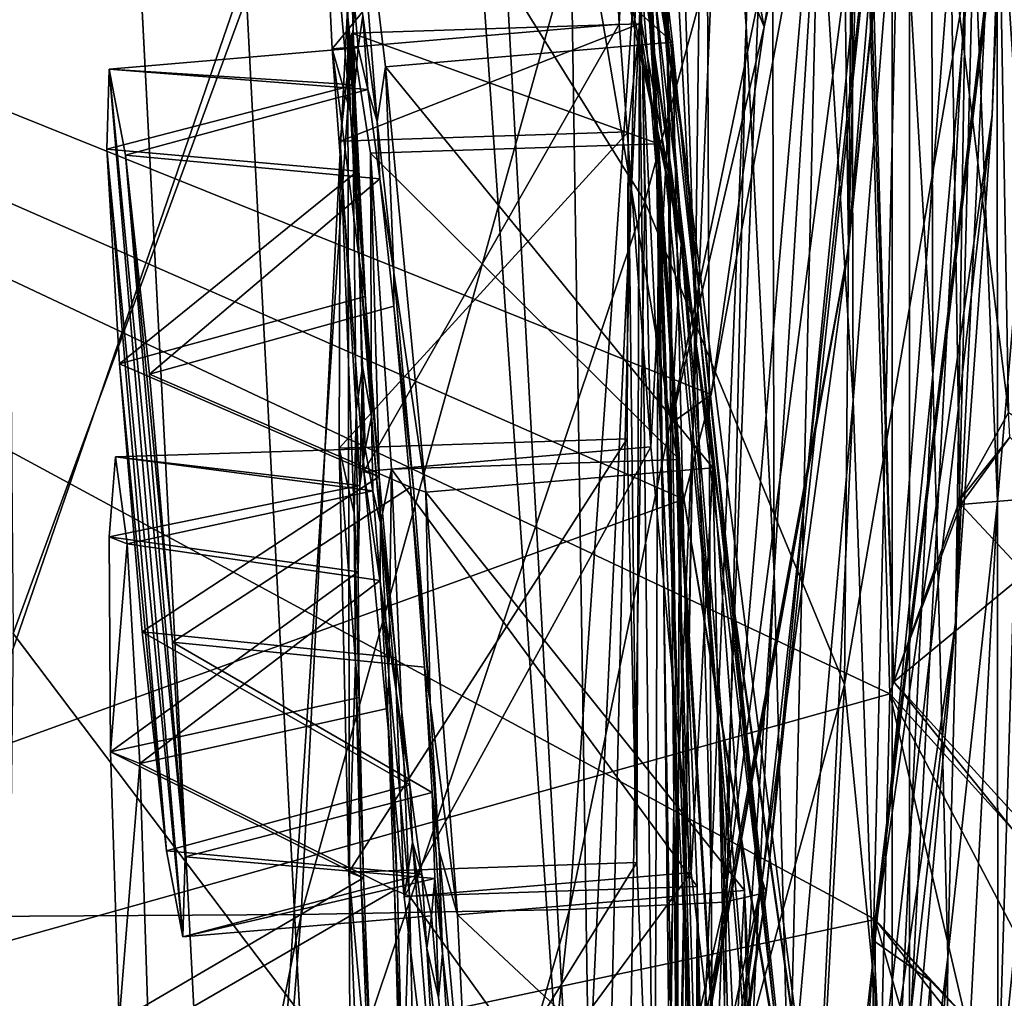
# Model space of a CAD drawing. Header units: metres. Extents: x -1004 to 0, y -808 to 0.
# Tile 81 of 142: x -39 to -14, y -432 to -407. Entities that reach past the tile are written whole.
import ezdxf

# ---------------------------------------------------------------- set-up
doc = ezdxf.new("R2010")
doc.units = ezdxf.units.M

msp = doc.modelspace()

# ---------------------------------------------------------------- linework, layer by layer
at = {"layer": 'top01'}
for points in [[(-5.519217, -35.401562, 163.059708), (-38.838268, -744.103516, 163.059708), (-52.518909, -738.401428, 163.059708)], [(-52.518909, -738.401428, 163.059708), (-52.518909, -65.543846, 163.059708), (-5.519217, -35.401562, 163.059708)], [(-5.519217, -35.401562, 2063.059814), (-52.518909, -65.543846, 2063.059814), (-52.518909, -738.401428, 2063.059814)], [(-38.838268, -744.103516, 2063.059814), (-5.519217, -35.401562, 2063.059814), (-52.518909, -738.401428, 2063.059814)], [(-5.519217, -35.401562, 163.059708), (-35.448151, -746.330383, 163.059708), (-38.838268, -744.103516, 163.059708)], [(-38.838268, -744.103516, 2063.059814), (-35.448151, -746.330383, 2063.059814), (-5.519217, -35.401562, 2063.059814)], [(-33.221333, -749.720459, 163.059708), (-35.448151, -746.330383, 163.059708), (-5.519217, -35.401562, 163.059708)], [(-35.448151, -746.330383, 2063.059814), (-33.221333, -749.720459, 2063.059814), (-5.519217, -35.401562, 2063.059814)], [(-5.519217, -789.40155, 163.059708), (-33.221333, -749.720459, 163.059708), (-5.519217, -35.401562, 163.059708)], [(-5.519217, -35.401562, 2063.059814), (-33.221333, -749.720459, 2063.059814), (-5.519217, -789.40155, 2063.059814)], [(-43.078049, -174.221146, 1607.413452), (-46.821205, -562.338135, 1607.315308), (-24.081987, -448.915588, 1607.910889)], [(-38.620052, -182.838486, 1607.530151), (-43.078049, -174.221146, 1607.413452), (-24.081987, -448.915588, 1607.910889)], [(-24.081987, -448.915588, 1607.910889), (-27.595251, -220.148819, 1607.818848), (-38.620052, -182.838486, 1607.530151)], [(-19.624281, -258.028748, 1608.027588), (-27.595251, -220.148819, 1607.818848), (-24.081987, -448.915588, 1607.910889)], [(-17.590122, -413.033936, 1608.080688), (-19.624281, -258.028748, 1608.027588), (-24.081987, -448.915588, 1607.910889)], [(-14.577818, -296.740875, 1608.159668), (-19.624281, -258.028748, 1608.027588), (-17.590122, -413.033936, 1608.080688)], [(-13.578199, -374.472443, 1608.185913), (-14.577818, -296.740875, 1608.159668), (-17.590122, -413.033936, 1608.080688)], [(-21.834862, -410.470459, 1457.984009), (-28.690115, -365.512878, 1402.98291), (-25.042959, -385.591522, 1403.297119)], [(-21.834862, -410.470459, 1457.984009), (-25.45307, -388.094757, 1457.692871), (-28.690115, -365.512878, 1402.98291)], [(-21.912634, -412.923523, 1511.640137), (-30.351337, -365.925812, 1457.369507), (-25.45307, -388.094757, 1457.692871)], [(-27.014751, -388.267609, 1511.426025), (-30.351337, -365.925812, 1457.369507), (-21.912634, -412.923523, 1511.640137)], [(-25.154404, -370.519745, 1235.878174), (-22.597248, -408.185028, 1292.558105), (-23.668268, -392.166412, 1292.439209)], [(-23.52145, -385.244202, 1235.950317), (-22.597248, -408.185028, 1292.558105), (-25.154404, -370.519745, 1235.878174)], [(-16.397919, -398.548248, 1717.933838), (-13.614356, -374.437164, 1611.010864), (-17.608839, -413.11734, 1610.883667)], [(-13.614356, -374.437164, 1611.010864), (-13.578199, -374.472443, 1608.185913), (-17.608839, -413.11734, 1610.883667)], [(-13.578199, -374.472443, 1608.185913), (-17.590122, -413.033936, 1608.080688), (-17.608839, -413.11734, 1610.883667)], [(-20.233847, -407.294281, 1179.17627), (-21.283731, -393.310089, 1179.163696), (-21.175161, -375.644165, 1122.299561)], [(-19.599297, -389.087158, 1122.300415), (-20.233847, -407.294281, 1179.17627), (-21.175161, -375.644165, 1122.299561)], [(-22.069546, -417.075439, 1348.560547), (-25.335787, -376.008789, 1292.296997), (-23.668268, -392.166412, 1292.439209)], [(-22.069546, -417.075439, 1348.560547), (-23.222038, -399.291321, 1348.372314), (-25.335787, -376.008789, 1292.296997)], [(-13.879843, -409.596252, 562.68634), (-13.668272, -403.748108, 614.817261), (-12.515596, -376.386993, 614.789063)], [(-13.879843, -409.596252, 562.68634), (-12.515596, -376.386993, 614.789063), (-12.650256, -378.647888, 562.581543)], [(-22.854279, -411.831177, 354.61145), (-23.443443, -378.546478, 355.114563), (-30.539297, -399.472687, 305.797028)], [(-22.854279, -411.831177, 354.61145), (-17.398537, -391.917389, 405.125092), (-23.443443, -378.546478, 355.114563)], [(-13.879843, -409.596252, 562.68634), (-12.650256, -378.647888, 562.581543), (-13.282385, -390.928864, 509.239197)], [(-22.674423, -379.462219, 1179.145752), (-21.552492, -414.598267, 1236.052734), (-22.33358, -399.943756, 1236.008545)], [(-21.283731, -393.310089, 1179.163696), (-21.552492, -414.598267, 1236.052734), (-22.674423, -379.462219, 1179.145752)], [(-22.463598, -405.683777, 1403.576782), (-25.17399, -381.315338, 1348.152954), (-20.92219, -425.615173, 1403.821655)], [(-25.17399, -381.315338, 1348.152954), (-23.222038, -399.291321, 1348.372314), (-20.92219, -425.615173, 1403.821655)], [(-19.767387, -407.317841, 1562.030518), (-24.74711, -382.007599, 1519.638184), (-26.828007, -390.183228, 1518.349854)], [(-19.767387, -407.317841, 1562.030518), (-18.084873, -396.889557, 1561.972168), (-24.74711, -382.007599, 1519.638184)], [(-101.642921, -448.420227, 620.141785), (-102.357254, -384.109985, 620.160461), (-16.904331, -430.387573, 617.922791)], [(-16.904331, -430.387573, 617.922791), (-102.357254, -384.109985, 620.160461), (-13.645579, -403.226196, 617.837463)], [(-101.642914, -448.420349, 1567.138672), (-102.357239, -384.109344, 1567.157349), (-21.846928, -419.524536, 1565.049072)], [(-21.846928, -419.524536, 1565.049072), (-102.357239, -384.109344, 1567.157349), (-21.142437, -416.818268, 1565.030762)], [(-102.357239, -384.109344, 1567.157349), (-17.525627, -397.266754, 1564.935913), (-21.142437, -416.818268, 1565.030762)], [(-17.32654, -396.832611, 660.886292), (-102.357239, -384.109344, 658.659668), (-16.525642, -424.55658, 660.907227)], [(-102.357239, -384.109344, 658.659668), (-101.642914, -448.420349, 658.678345), (-16.525642, -424.55658, 660.907227)], [(-23.52145, -385.244202, 1235.950317), (-22.33358, -399.943756, 1236.008545), (-22.063528, -424.0047, 1292.653809)], [(-22.597248, -408.185028, 1292.558105), (-23.52145, -385.244202, 1235.950317), (-22.063528, -424.0047, 1292.653809)], [(-39.167423, -422.997925, 257.737305), (-30.539297, -399.472687, 305.797028), (-39.477352, -385.511475, 258.177063)], [(-19.504272, -432.820007, 1458.24292), (-21.834862, -410.470459, 1457.984009), (-25.042959, -385.591522, 1403.297119)], [(-25.042959, -385.591522, 1403.297119), (-22.463598, -405.683777, 1403.576782), (-19.504272, -432.820007, 1458.24292)], [(-18.35784, -402.854462, 1122.301025), (-17.551184, -387.898956, 1065.654785), (-17.471512, -416.97403, 1122.30127)], [(-17.551184, -387.898956, 1065.654785), (-16.26959, -401.831177, 1065.653809), (-17.471512, -416.97403, 1122.30127)], [(-18.329147, -437.806305, 1511.832886), (-25.45307, -388.094757, 1457.692871), (-21.834862, -410.470459, 1457.984009)], [(-18.329147, -437.806305, 1511.832886), (-21.912634, -412.923523, 1511.640137), (-25.45307, -388.094757, 1457.692871)], [(-21.912634, -412.923523, 1511.640137), (-26.828007, -390.183228, 1518.349854), (-27.014751, -388.267609, 1511.426025)], [(-19.515196, -421.425995, 1179.183228), (-20.233847, -407.294281, 1179.17627), (-19.599297, -389.087158, 1122.300415)], [(-18.35784, -402.854462, 1122.301025), (-19.515196, -421.425995, 1179.183228), (-19.599297, -389.087158, 1122.300415)], [(-22.173985, -417.570435, 1562.117554), (-26.828007, -390.183228, 1518.349854), (-21.912634, -412.923523, 1511.640137)], [(-22.173985, -417.570435, 1562.117554), (-19.767387, -407.317841, 1562.030518), (-26.828007, -390.183228, 1518.349854)], [(-15.48171, -390.116791, 1009.148804), (-15.41134, -416.303009, 1065.6521), (-16.26959, -401.831177, 1065.653809)], [(-15.48171, -390.116791, 1009.148804), (-14.354765, -404.501495, 1009.141663), (-15.41134, -416.303009, 1065.6521)], [(-13.60767, -390.325165, 895.702209), (-12.992957, -410.896362, 952.533508), (-13.760507, -395.880981, 952.559692)], [(-13.60767, -390.325165, 895.702209), (-12.745431, -405.168243, 895.662537), (-12.992957, -410.896362, 952.533508)], [(-14.823634, -422.714691, 509.420135), (-13.282385, -390.928864, 509.239197), (-14.566199, -406.168793, 456.6586)], [(-14.823634, -422.714691, 509.420135), (-13.879843, -409.596252, 562.68634), (-13.282385, -390.928864, 509.239197)], [(-17.69253, -424.315552, 404.999176), (-17.398537, -391.917389, 405.125092), (-22.854279, -411.831177, 354.61145)], [(-17.69253, -424.315552, 404.999176), (-14.566199, -406.168793, 456.6586), (-17.398537, -391.917389, 405.125092)], [(-21.64707, -434.557739, 1348.717896), (-22.069546, -417.075439, 1348.560547), (-23.668268, -392.166412, 1292.439209)], [(-23.668268, -392.166412, 1292.439209), (-22.597248, -408.185028, 1292.558105), (-21.64707, -434.557739, 1348.717896)], [(-21.552492, -414.598267, 1236.052734), (-21.283731, -393.310089, 1179.163696), (-21.137535, -429.192963, 1236.082886)], [(-21.137535, -429.192963, 1236.082886), (-21.283731, -393.310089, 1179.163696), (-20.233847, -407.294281, 1179.17627)], [(-14.354765, -404.501495, 1009.141663), (-13.760507, -395.880981, 952.559692), (-13.746901, -419.585205, 1009.129333)], [(-13.760507, -395.880981, 952.559692), (-12.992957, -410.896362, 952.533508), (-13.746901, -419.585205, 1009.129333)], [(-17.23489, -396.52829, 663.897461), (-17.32654, -396.832611, 660.886292), (-16.424063, -424.245483, 663.919556)], [(-17.23489, -396.52829, 663.897461), (-16.424063, -424.245483, 663.919556), (-14.94688, -405.135193, 721.286072)], [(-41.561363, -430.314026, 1989.954346), (-40.602776, -396.64679, 1990.200928), (-30.019743, -396.773071, 1936.401733)], [(-31.727306, -430.253387, 1936.125732), (-41.561363, -430.314026, 1989.954346), (-30.019743, -396.773071, 1936.401733)], [(-30.019743, -396.773071, 1936.401733), (-22.48654, -397.026672, 1882.114014), (-31.727306, -430.253387, 1936.125732)], [(-22.48654, -397.026672, 1882.114014), (-24.79739, -430.128448, 1881.834229), (-31.727306, -430.253387, 1936.125732)], [(-22.48654, -397.026672, 1882.114014), (-18.018032, -397.407349, 1827.502563), (-24.79739, -430.128448, 1881.834229)], [(-17.525627, -397.266754, 1564.935913), (-18.084873, -396.889557, 1561.972168), (-19.767387, -407.317841, 1562.030518)], [(-17.32654, -396.832611, 660.886292), (-16.525642, -424.55658, 660.907227), (-16.424063, -424.245483, 663.919556)], [(-21.142437, -416.818268, 1565.030762), (-17.525627, -397.266754, 1564.935913), (-19.767387, -407.317841, 1562.030518)], [(-18.018032, -397.407349, 1827.502563), (-20.795893, -429.93927, 1827.241333), (-24.79739, -430.128448, 1881.834229)], [(-18.018032, -397.407349, 1827.502563), (-16.602623, -397.914673, 1772.733154), (-20.795893, -429.93927, 1827.241333)], [(-20.795893, -429.93927, 1827.241333), (-16.602623, -397.914673, 1772.733154), (-19.721045, -429.686066, 1772.509033)], [(-19.721045, -429.686066, 1772.509033), (-16.602623, -397.914673, 1772.733154), (-16.397919, -398.548248, 1717.933838)], [(-19.721045, -429.686066, 1772.509033), (-16.397919, -398.548248, 1717.933838), (-19.825047, -429.36908, 1717.76355)], [(-19.825047, -429.36908, 1717.76355), (-16.397919, -398.548248, 1717.933838), (-17.608839, -413.11734, 1610.883667)], [(-20.355045, -445.217041, 1404.03186), (-23.222038, -399.291321, 1348.372314), (-22.069546, -417.075439, 1348.560547)], [(-20.92219, -425.615173, 1403.821655), (-23.222038, -399.291321, 1348.372314), (-20.355045, -445.217041, 1404.03186)], [(-30.475306, -434.510742, 305.371277), (-30.539297, -399.472687, 305.797028), (-39.167423, -422.997925, 257.737305)], [(-30.475306, -434.510742, 305.371277), (-22.854279, -411.831177, 354.61145), (-30.539297, -399.472687, 305.797028)], [(-22.33358, -399.943756, 1236.008545), (-21.998652, -439.573883, 1292.726196), (-22.063528, -424.0047, 1292.653809)], [(-22.33358, -399.943756, 1236.008545), (-21.552492, -414.598267, 1236.052734), (-21.998652, -439.573883, 1292.726196)], [(-17.471512, -416.97403, 1122.30127), (-16.26959, -401.831177, 1065.653809), (-16.965616, -431.47287, 1122.301147)], [(-16.26959, -401.831177, 1065.653809), (-15.41134, -416.303009, 1065.6521), (-16.965616, -431.47287, 1122.301147)], [(-13.722804, -402.305908, 780.268066), (-14.94688, -405.135193, 721.286072), (-13.455987, -417.28775, 780.196472)], [(-13.722804, -402.305908, 780.268066), (-12.727477, -417.733063, 838.24292), (-12.990462, -402.318573, 838.314758)], [(-12.727477, -417.733063, 838.24292), (-13.722804, -402.305908, 780.268066), (-13.455987, -417.28775, 780.196472)], [(-19.121691, -435.717896, 1179.18457), (-19.515196, -421.425995, 1179.183228), (-18.35784, -402.854462, 1122.301025)], [(-17.471512, -416.97403, 1122.30127), (-19.121691, -435.717896, 1179.18457), (-18.35784, -402.854462, 1122.301025)], [(-16.904331, -430.387573, 617.922791), (-13.645579, -403.226196, 617.837463), (-13.668272, -403.748108, 614.817261)], [(-16.936718, -430.938965, 614.943726), (-16.904331, -430.387573, 617.922791), (-13.668272, -403.748108, 614.817261)], [(-16.936718, -430.938965, 614.943726), (-13.668272, -403.748108, 614.817261), (-13.879843, -409.596252, 562.68634)], [(-14.354765, -404.501495, 1009.141663), (-15.027869, -431.349976, 1065.650024), (-15.41134, -416.303009, 1065.6521)], [(-15.027869, -431.349976, 1065.650024), (-14.354765, -404.501495, 1009.141663), (-13.746901, -419.585205, 1009.129333)], [(-14.94688, -405.135193, 721.286072), (-16.424063, -424.245483, 663.919556), (-14.71622, -419.536316, 721.235718)], [(-13.455987, -417.28775, 780.196472), (-14.94688, -405.135193, 721.286072), (-14.71622, -419.536316, 721.235718)], [(-22.463598, -405.683777, 1403.576782), (-18.42391, -454.910736, 1458.469604), (-19.504272, -432.820007, 1458.24292)], [(-22.463598, -405.683777, 1403.576782), (-20.92219, -425.615173, 1403.821655), (-18.42391, -454.910736, 1458.469604)], [(-16.28536, -438.593903, 456.888458), (-14.566199, -406.168793, 456.6586), (-17.69253, -424.315552, 404.999176)], [(-16.28536, -438.593903, 456.888458), (-14.823634, -422.714691, 509.420135), (-14.566199, -406.168793, 456.6586)], [(-21.142437, -416.818268, 1565.030762), (-19.767387, -407.317841, 1562.030518), (-22.173985, -417.570435, 1562.117554)], [(-21.137535, -429.192963, 1236.082886), (-20.233847, -407.294281, 1179.17627), (-21.047815, -443.71814, 1236.099121)], [(-21.047815, -443.71814, 1236.099121), (-20.233847, -407.294281, 1179.17627), (-19.515196, -421.425995, 1179.183228)], [(-22.597248, -408.185028, 1292.558105), (-21.866415, -451.63858, 1348.844116), (-21.64707, -434.557739, 1348.717896)], [(-21.866415, -451.63858, 1348.844116), (-22.597248, -408.185028, 1292.558105), (-22.063528, -424.0047, 1292.653809)], [(-17.624399, -442.105499, 561.460938), (-13.879843, -409.596252, 562.68634), (-14.823634, -422.714691, 509.420135)], [(-17.624399, -442.105499, 561.460938), (-16.936718, -430.938965, 614.943726), (-13.879843, -409.596252, 562.68634)], [(-16.275244, -462.619049, 1512.004272), (-21.834862, -410.470459, 1457.984009), (-19.504272, -432.820007, 1458.24292)], [(-16.275244, -462.619049, 1512.004272), (-18.329147, -437.806305, 1511.832886), (-21.834862, -410.470459, 1457.984009)], [(-12.992957, -410.896362, 952.533508), (-13.73529, -435.40567, 1009.112), (-13.746901, -419.585205, 1009.129333)], [(-12.992957, -410.896362, 952.533508), (-12.857775, -426.731262, 952.495422), (-13.73529, -435.40567, 1009.112)], [(-23.424158, -445.277527, 354.476257), (-22.854279, -411.831177, 354.61145), (-30.475306, -434.510742, 305.371277)], [(-23.424158, -445.277527, 354.476257), (-17.69253, -424.315552, 404.999176), (-22.854279, -411.831177, 354.61145)], [(-17.608839, -413.11734, 1610.883667), (-17.590122, -413.033936, 1608.080688), (-24.585661, -451.378296, 1610.604248)], [(-17.590122, -413.033936, 1608.080688), (-24.081987, -448.915588, 1607.910889), (-24.585661, -451.378296, 1610.604248)], [(-16.090996, -453.466919, 1561.942749), (-22.173985, -417.570435, 1562.117554), (-21.912634, -412.923523, 1511.640137)], [(-16.090996, -453.466919, 1561.942749), (-21.912634, -412.923523, 1511.640137), (-18.329147, -437.806305, 1511.832886)], [(-19.825047, -429.36908, 1717.76355), (-17.608839, -413.11734, 1610.883667), (-25.720802, -456.838989, 1616.677246)], [(-25.720802, -456.838989, 1616.677246), (-17.608839, -413.11734, 1610.883667), (-24.585661, -451.378296, 1610.604248)], [(-21.552492, -414.598267, 1236.052734), (-22.327824, -454.849976, 1292.775269), (-21.998652, -439.573883, 1292.726196)], [(-22.327824, -454.849976, 1292.775269), (-21.552492, -414.598267, 1236.052734), (-21.137535, -429.192963, 1236.082886)], [(-15.41134, -416.303009, 1065.6521), (-16.870762, -446.376373, 1122.300659), (-16.965616, -431.47287, 1122.301147)], [(-15.41134, -416.303009, 1065.6521), (-15.027869, -431.349976, 1065.650024), (-16.870762, -446.376373, 1122.300659)], [(-21.846928, -419.524536, 1565.049072), (-21.142437, -416.818268, 1565.030762), (-22.173985, -417.570435, 1562.117554)], [(-20.667597, -464.331116, 1404.207275), (-22.069546, -417.075439, 1348.560547), (-21.64707, -434.557739, 1348.717896)], [(-20.667597, -464.331116, 1404.207275), (-20.355045, -445.217041, 1404.03186), (-22.069546, -417.075439, 1348.560547)], [(-19.051579, -450.18335, 1179.180542), (-19.121691, -435.717896, 1179.18457), (-17.471512, -416.97403, 1122.30127)], [(-16.965616, -431.47287, 1122.301147), (-19.051579, -450.18335, 1179.180542), (-17.471512, -416.97403, 1122.30127)], [(-14.71622, -419.536316, 721.235718), (-13.42255, -417.923645, 782.454895), (-13.455987, -417.28775, 780.196472)], [(-16.090996, -453.466919, 1561.942749), (-21.846928, -419.524536, 1565.049072), (-22.173985, -417.570435, 1562.117554)], [(-14.71622, -419.536316, 721.235718), (-14.691984, -419.665131, 722.222656), (-13.42255, -417.923645, 782.454895)], [(-13.42255, -417.923645, 782.454895), (-14.691984, -419.665131, 722.222656), (-11.868184, -419.420563, 769.520264)], [(-11.868184, -419.420563, 769.520264), (-14.691984, -419.665131, 722.222656), (-13.024651, -421.445374, 716.636414)], [(-15.861531, -455.128296, 1564.892456), (-101.642914, -448.420349, 1567.138672), (-21.846928, -419.524536, 1565.049072)], [(-15.861531, -455.128296, 1564.892456), (-21.846928, -419.524536, 1565.049072), (-16.090996, -453.466919, 1561.942749)], [(-16.424063, -424.245483, 663.919556), (-14.691984, -419.665131, 722.222656), (-14.71622, -419.536316, 721.235718)], [(-13.024651, -421.445374, 716.636414), (-14.691984, -419.665131, 722.222656), (-16.424063, -424.245483, 663.919556)], [(-13.746901, -419.585205, 1009.129333), (-13.73529, -435.40567, 1009.112), (-15.179083, -447.003876, 1065.647217)], [(-15.027869, -431.349976, 1065.650024), (-13.746901, -419.585205, 1009.129333), (-15.179083, -447.003876, 1065.647217)], [(-21.047815, -443.71814, 1236.099121), (-19.515196, -421.425995, 1179.183228), (-21.244705, -458.168091, 1236.10144)], [(-19.515196, -421.425995, 1179.183228), (-19.121691, -435.717896, 1179.18457), (-21.244705, -458.168091, 1236.10144)], [(-16.424063, -424.245483, 663.919556), (-13.227365, -427.76001, 664.028564), (-13.024651, -421.445374, 716.636414)], [(-18.597216, -455.692291, 508.546051), (-14.823634, -422.714691, 509.420135), (-16.28536, -438.593903, 456.888458)], [(-18.597216, -455.692291, 508.546051), (-17.624399, -442.105499, 561.460938), (-14.823634, -422.714691, 509.420135)], [(-39.605553, -459.879395, 257.478455), (-30.475306, -434.510742, 305.371277), (-39.167423, -422.997925, 257.737305)], [(-22.063528, -424.0047, 1292.653809), (-21.998652, -439.573883, 1292.726196), (-22.624403, -468.230469, 1348.939453)], [(-21.866415, -451.63858, 1348.844116), (-22.063528, -424.0047, 1292.653809), (-22.624403, -468.230469, 1348.939453)], [(-16.525642, -424.55658, 660.907227), (-13.325898, -428.083893, 660.991028), (-16.424063, -424.245483, 663.919556)], [(-13.325898, -428.083893, 660.991028), (-13.227365, -427.76001, 664.028564), (-16.424063, -424.245483, 663.919556)], [(-19.468628, -457.1828, 405.247559), (-17.69253, -424.315552, 404.999176), (-23.424158, -445.277527, 354.476257)], [(-19.468628, -457.1828, 405.247559), (-16.28536, -438.593903, 456.888458), (-17.69253, -424.315552, 404.999176)], [(-16.525642, -424.55658, 660.907227), (-101.642914, -448.420349, 658.678345), (-16.91436, -440.682129, 660.897095)], [(-16.91436, -440.682129, 660.897095), (-13.555279, -437.303345, 660.985046), (-16.525642, -424.55658, 660.907227)], [(-13.555279, -437.303345, 660.985046), (-12.245571, -432.723206, 661.019348), (-16.525642, -424.55658, 660.907227)], [(-16.525642, -424.55658, 660.907227), (-12.245571, -432.723206, 661.019348), (-13.325898, -428.083893, 660.991028)], [(-20.92219, -425.615173, 1403.821655), (-20.355045, -445.217041, 1404.03186), (-18.511829, -476.517303, 1458.664063)], [(-20.92219, -425.615173, 1403.821655), (-18.511829, -476.517303, 1458.664063), (-18.42391, -454.910736, 1458.469604)], [(-12.857775, -426.731262, 952.495422), (-12.908237, -429.368896, 952.413574), (-13.815798, -438.632629, 1009.035583)], [(-12.857775, -426.731262, 952.495422), (-13.815798, -438.632629, 1009.035583), (-13.73529, -435.40567, 1009.112)], [(-22.327824, -454.849976, 1292.775269), (-21.137535, -429.192963, 1236.082886), (-22.973289, -469.798706, 1292.801025)], [(-22.973289, -469.798706, 1292.801025), (-21.137535, -429.192963, 1236.082886), (-21.047815, -443.71814, 1236.099121)], [(-24.796331, -460.060425, 1717.388428), (-19.825047, -429.36908, 1717.76355), (-25.720802, -456.838989, 1616.677246)], [(-24.348154, -461.419556, 1771.990112), (-19.825047, -429.36908, 1717.76355), (-24.796331, -460.060425, 1717.388428)], [(-24.348154, -461.419556, 1771.990112), (-19.721045, -429.686066, 1772.509033), (-19.825047, -429.36908, 1717.76355)], [(-13.815798, -438.632629, 1009.035583), (-12.908237, -429.368896, 952.413574), (-11.785119, -434.680328, 980.456116)], [(-25.007481, -462.503906, 1826.602051), (-19.721045, -429.686066, 1772.509033), (-24.348154, -461.419556, 1771.990112)], [(-25.007481, -462.503906, 1826.602051), (-20.795893, -429.93927, 1827.241333), (-19.721045, -429.686066, 1772.509033)], [(-28.371824, -463.312408, 1881.103271), (-20.795893, -429.93927, 1827.241333), (-25.007481, -462.503906, 1826.602051)], [(-24.79739, -430.128448, 1881.834229), (-20.795893, -429.93927, 1827.241333), (-28.371824, -463.312408, 1881.103271)], [(-41.561363, -430.314026, 1989.954346), (-38.466782, -464.006226, 1962.310059), (-43.161011, -464.098846, 1989.15686)], [(-38.466782, -464.006226, 1962.310059), (-41.561363, -430.314026, 1989.954346), (-31.727306, -430.253387, 1936.125732)], [(-34.433926, -463.844269, 1935.339478), (-38.466782, -464.006226, 1962.310059), (-31.727306, -430.253387, 1936.125732)], [(-31.727306, -430.253387, 1936.125732), (-24.79739, -430.128448, 1881.834229), (-34.433926, -463.844269, 1935.339478)], [(-24.79739, -430.128448, 1881.834229), (-28.371824, -463.312408, 1881.103271), (-34.433926, -463.844269, 1935.339478)], [(-16.904476, -446.578491, 617.922791), (-101.642921, -448.420227, 620.141785), (-16.904331, -430.387573, 617.922791)], [(-16.936718, -430.938965, 614.943726), (-15.471359, -431.971985, 614.945313), (-16.904331, -430.387573, 617.922791)], [(-13.315392, -442.944, 617.828796), (-16.904476, -446.578491, 617.922791), (-16.904331, -430.387573, 617.922791)], [(-12.546467, -435.934113, 617.808716), (-13.315392, -442.944, 617.828796), (-16.904331, -430.387573, 617.922791)], [(-15.471359, -431.971985, 614.945313), (-14.231717, -433.267853, 614.946899), (-16.904331, -430.387573, 617.922791)], [(-16.904331, -430.387573, 617.922791), (-14.231717, -433.267853, 614.946899), (-12.546467, -435.934113, 617.808716)], [(-17.624399, -442.105499, 561.460938), (-16.360973, -443.069763, 561.487488), (-16.936718, -430.938965, 614.943726)], [(-16.360973, -443.069763, 561.487488), (-15.471359, -431.971985, 614.945313), (-16.936718, -430.938965, 614.943726)], [(-15.027869, -431.349976, 1065.650024), (-17.223324, -461.708466, 1122.299805), (-16.870762, -446.376373, 1122.300659)], [(-17.223324, -461.708466, 1122.299805), (-15.027869, -431.349976, 1065.650024), (-15.179083, -447.003876, 1065.647217)], [(-16.965616, -431.47287, 1122.301147), (-16.870762, -446.376373, 1122.300659), (-19.051579, -450.18335, 1179.180542)], [(-15.471359, -431.971985, 614.945313), (-16.360973, -443.069763, 561.487488), (-15.294946, -444.262268, 561.514038)], [(-14.231717, -433.267853, 614.946899), (-15.471359, -431.971985, 614.945313), (-15.294946, -444.262268, 561.514038)], [(-13.458581, -436.9552, 664.011719), (-14.923396, -438.850037, 663.958496), (-11.757204, -432.149841, 716.565247)], [(-11.757204, -432.149841, 716.565247), (-14.923396, -438.850037, 663.958496), (-13.17269, -433.963409, 716.551025)]]:
    msp.add_3dface(points, dxfattribs=at)
at = {"layer": 'top0123411'}
for points in [[(-16.461397, -20.921553, 175), (-16.461384, -783.110596, 175), (-1.527202, -1.527202, 175)], [(-1.527202, -1.527202, 175), (-16.461384, -783.110596, 175), (-1.527213, -802.504944, 175)], [(-10, -10, 90), (-502.018646, -625.846375, 90), (-994.037292, -10, 90)], [(-494.003571, -626.560364, 90), (-502.018646, -625.846375, 90), (-10, -10, 90)], [(-485.779327, -628.854126, 90), (-494.003571, -626.560364, 90), (-10, -10, 90)], [(-477.800262, -632.855408, 90), (-485.779327, -628.854126, 90), (-10, -10, 90)], [(-10, -10, 90), (-470.61264, -638.481506, 90), (-477.800262, -632.855408, 90)], [(-217.024689, -763.271118, 90), (-470.61264, -638.481506, 90), (-10, -10, 90)], [(-10.00001, -794.032166, 90), (-217.024689, -763.271118, 90), (-10, -10, 90)], [(-16.461397, -20.921553, 163.059708), (-53.781029, -397.188965, 163.059708), (-16.461384, -783.110596, 163.059708)], [(-16.461397, -20.921553, 175), (-16.461397, -20.921553, 163.059708), (-16.461384, -783.110596, 175)], [(-16.461397, -20.921553, 163.059708), (-16.461384, -783.110596, 163.059708), (-16.461384, -783.110596, 175)], [(-53.781029, -397.188965, 163.059708), (-53.731449, -483.550323, 163.059708), (-16.461384, -783.110596, 163.059708)]]:
    msp.add_3dface(points, dxfattribs=at)
at = {"layer": 'top0123412'}
for points in [[(-0.018654, -0.016087, 2050.999756), (-0.018654, -804.016113, 2050.999756), (-16.018654, -16.016087, 2050.999756)], [(-13.018654, -791.016113, 2065.279785), (-13.018654, -13.016087, 2065.279785), (-51.716675, -51.714104, 2065.279785)], [(-16.018654, -788.016113, 2063.023682), (-54.187531, -54.184963, 2063.023682), (-16.018654, -16.016087, 2063.023682)], [(-0.018654, -804.016113, 2050.999756), (-16.018654, -788.016113, 2050.999756), (-16.018654, -16.016087, 2050.999756)], [(-16.018654, -788.016113, 2050.999756), (-16.018654, -788.016113, 2063.023682), (-16.018654, -16.016087, 2050.999756)], [(-16.018654, -788.016113, 2063.023682), (-16.018654, -16.016087, 2063.023682), (-16.018654, -16.016087, 2050.999756)], [(-13.018654, -791.016113, 2065.279785), (-51.716675, -51.714104, 2065.279785), (-51.716675, -751.684326, 2065.279785)], [(-54.187531, -749.625977, 2063.023682), (-54.187531, -54.184963, 2063.023682), (-16.018654, -788.016113, 2063.023682)]]:
    msp.add_3dface(points, dxfattribs=at)
at = {"layer": 'top0123435'}
for points in [[(-23.756126, -396.522614, 1450.700928), (-23.906101, -399.325165, 1461.737793), (-23.518, -407.249878, 1469.906982)], [(-23.108263, -399.593201, 1439.753906), (-23.756126, -396.522614, 1450.700928), (-23.518, -407.249878, 1469.906982)], [(-23.906101, -399.325165, 1461.737793), (-31.31966, -399.957611, 1461.47644), (-30.931559, -407.882355, 1469.64563)], [(-23.518, -407.249878, 1469.906982), (-23.906101, -399.325165, 1461.737793), (-30.931559, -407.882355, 1469.64563)], [(-30.52182, -400.225677, 1439.492554), (-23.108263, -399.593201, 1439.753906), (-22.136103, -407.714172, 1431.829712)], [(-23.108263, -399.593201, 1439.753906), (-23.518, -407.249878, 1469.906982), (-22.695816, -418.173401, 1473.019531)], [(-22.136103, -407.714172, 1431.829712), (-23.108263, -399.593201, 1439.753906), (-22.695816, -418.173401, 1473.019531)], [(-30.931559, -407.882355, 1469.64563), (-31.31966, -399.957611, 1461.47644), (-30.453701, -409.532806, 1460.084229)], [(-31.31966, -399.957611, 1461.47644), (-30.540985, -406.889374, 1456.162964), (-30.453701, -409.532806, 1460.084229)], [(-30.136427, -407.025299, 1445.015625), (-30.52182, -400.225677, 1439.492554), (-29.767504, -409.763336, 1441.176514)], [(-30.52182, -400.225677, 1439.492554), (-29.54966, -408.346649, 1431.568359), (-29.767504, -409.763336, 1441.176514)], [(-29.54966, -408.346649, 1431.568359), (-30.52182, -400.225677, 1439.492554), (-22.136103, -407.714172, 1431.829712)], [(-30.540985, -406.889374, 1456.162964), (-30.441587, -405.743744, 1450.570801), (-30.345713, -408.819092, 1455.294434)], [(-30.262074, -407.860992, 1450.603149), (-30.441587, -405.743744, 1450.570801), (-30.136427, -407.025299, 1445.015625)], [(-30.441587, -405.743744, 1450.570801), (-30.262074, -407.860992, 1450.603149), (-30.345713, -408.819092, 1455.294434)], [(-30.453701, -409.532806, 1460.084229), (-30.540985, -406.889374, 1456.162964), (-30.272263, -411.048218, 1458.605469)], [(-30.540985, -406.889374, 1456.162964), (-30.345713, -408.819092, 1455.294434), (-30.272263, -411.048218, 1458.605469)], [(-30.006325, -408.933105, 1445.942749), (-30.262074, -407.860992, 1450.603149), (-30.136427, -407.025299, 1445.015625)], [(-30.006325, -408.933105, 1445.942749), (-30.136427, -407.025299, 1445.015625), (-29.767504, -409.763336, 1441.176514)], [(-23.518, -407.249878, 1469.906982), (-30.931559, -407.882355, 1469.64563), (-30.109373, -418.805847, 1472.758179)], [(-22.695816, -418.173401, 1473.019531), (-23.518, -407.249878, 1469.906982), (-30.109373, -418.805847, 1472.758179)], [(-29.54966, -408.346649, 1431.568359), (-22.136103, -407.714172, 1431.829712), (-21.100138, -418.709503, 1429.051758)], [(-22.136103, -407.714172, 1431.829712), (-22.695816, -418.173401, 1473.019531), (-21.659849, -429.168732, 1470.241577)], [(-21.100138, -418.709503, 1429.051758), (-22.136103, -407.714172, 1431.829712), (-21.659849, -429.168732, 1470.241577)], [(-30.006325, -408.933105, 1445.942749), (-36.691223, -408.409485, 1450.376465), (-30.262074, -407.860992, 1450.603149)], [(-30.345713, -408.819092, 1455.294434), (-30.262074, -407.860992, 1450.603149), (-36.691223, -408.409485, 1450.376465)], [(-30.109373, -418.805847, 1472.758179), (-30.931559, -407.882355, 1469.64563), (-30.223679, -413.368561, 1462.842041)], [(-30.931559, -407.882355, 1469.64563), (-30.453701, -409.532806, 1460.084229), (-30.223679, -413.368561, 1462.842041)], [(-36.749111, -410.47464, 1457.016479), (-30.345713, -408.819092, 1455.294434), (-36.691223, -408.409485, 1450.376465)], [(-36.749111, -410.47464, 1457.016479), (-36.691223, -408.409485, 1450.376465), (-34.790535, -430.830078, 1450.718872)], [(-36.269531, -410.635773, 1443.802002), (-36.691223, -408.409485, 1450.376465), (-30.006325, -408.933105, 1445.942749)], [(-34.790535, -430.830078, 1450.718872), (-36.691223, -408.409485, 1450.376465), (-34.732201, -428.770172, 1444.078857)], [(-36.691223, -408.409485, 1450.376465), (-36.269531, -410.635773, 1443.802002), (-34.732201, -428.770172, 1444.078857)], [(-29.767504, -409.763336, 1441.176514), (-29.54966, -408.346649, 1431.568359), (-29.341599, -413.664917, 1438.536987)], [(-29.54966, -408.346649, 1431.568359), (-28.513695, -419.34198, 1428.790405), (-29.341599, -413.664917, 1438.536987)], [(-28.513695, -419.34198, 1428.790405), (-29.54966, -408.346649, 1431.568359), (-21.100138, -418.709503, 1429.051758)], [(-30.272263, -411.048218, 1458.605469), (-30.345713, -408.819092, 1455.294434), (-36.749111, -410.47464, 1457.016479)], [(-29.695055, -411.242157, 1442.70105), (-36.269531, -410.635773, 1443.802002), (-30.006325, -408.933105, 1445.942749)], [(-29.695055, -411.242157, 1442.70105), (-30.006325, -408.933105, 1445.942749), (-29.767504, -409.763336, 1441.176514)], [(-30.223679, -413.368561, 1462.842041), (-30.453701, -409.532806, 1460.084229), (-30.077921, -414.287231, 1460.931274)], [(-30.453701, -409.532806, 1460.084229), (-30.272263, -411.048218, 1458.605469), (-30.077921, -414.287231, 1460.931274)], [(-29.695055, -411.242157, 1442.70105), (-29.767504, -409.763336, 1441.176514), (-29.341599, -413.664917, 1438.536987)], [(-36.422249, -416.028687, 1461.185547), (-30.272263, -411.048218, 1458.605469), (-36.749111, -410.47464, 1457.016479)], [(-36.422249, -416.028687, 1461.185547), (-36.749111, -410.47464, 1457.016479), (-35.211781, -428.609039, 1457.293457)], [(-35.211781, -428.609039, 1457.293457), (-36.749111, -410.47464, 1457.016479), (-34.790535, -430.830078, 1450.718872)], [(-35.646271, -416.289398, 1439.804077), (-36.269531, -410.635773, 1443.802002), (-29.695055, -411.242157, 1442.70105)], [(-34.732201, -428.770172, 1444.078857), (-36.269531, -410.635773, 1443.802002), (-35.059063, -423.216125, 1439.90979)], [(-36.269531, -410.635773, 1443.802002), (-35.646271, -416.289398, 1439.804077), (-35.059063, -423.216125, 1439.90979)], [(-36.422249, -416.028687, 1461.185547), (-30.077921, -414.287231, 1460.931274), (-30.272263, -411.048218, 1458.605469)], [(-29.335526, -414.536652, 1440.475098), (-35.646271, -416.289398, 1439.804077), (-29.695055, -411.242157, 1442.70105)], [(-29.335526, -414.536652, 1440.475098), (-29.695055, -411.242157, 1442.70105), (-29.341599, -413.664917, 1438.536987)], [(-30.223679, -413.368561, 1462.842041), (-29.796747, -418.910889, 1464.144043), (-30.109373, -418.805847, 1472.758179)], [(-29.796747, -418.910889, 1464.144043), (-30.223679, -413.368561, 1462.842041), (-29.719654, -418.936798, 1462.020508)], [(-30.223679, -413.368561, 1462.842041), (-30.077921, -414.287231, 1460.931274), (-29.719654, -418.936798, 1462.020508)], [(-29.341599, -413.664917, 1438.536987), (-28.513695, -419.34198, 1428.790405), (-28.826319, -419.236938, 1437.404541)], [(-29.335526, -414.536652, 1440.475098), (-29.341599, -413.664917, 1438.536987), (-28.826319, -419.236938, 1437.404541)], [(-29.719654, -418.936798, 1462.020508), (-30.077921, -414.287231, 1460.931274), (-36.422249, -416.028687, 1461.185547)], [(-35.646271, -416.289398, 1439.804077), (-29.335526, -414.536652, 1440.475098), (-28.90336, -419.21106, 1439.528076)], [(-28.90336, -419.21106, 1439.528076), (-29.335526, -414.536652, 1440.475098), (-28.826319, -419.236938, 1437.404541)], [(-35.835041, -422.955414, 1461.291382), (-29.719654, -418.936798, 1462.020508), (-36.422249, -416.028687, 1461.185547)], [(-35.835041, -422.955414, 1461.291382), (-36.422249, -416.028687, 1461.185547), (-35.211781, -428.609039, 1457.293457)], [(-35.059063, -423.216125, 1439.90979), (-35.646271, -416.289398, 1439.804077), (-28.90336, -419.21106, 1439.528076)], [(-22.695816, -418.173401, 1473.019531), (-30.109373, -418.805847, 1472.758179), (-29.073408, -429.801178, 1469.980347)], [(-21.659849, -429.168732, 1470.241577), (-22.695816, -418.173401, 1473.019531), (-29.073408, -429.801178, 1469.980347)], [(-29.796747, -418.910889, 1464.144043), (-29.281469, -424.48291, 1463.011719), (-30.109373, -418.805847, 1472.758179)], [(-30.109373, -418.805847, 1472.758179), (-29.281469, -424.48291, 1463.011719), (-29.073408, -429.801178, 1469.980347)], [(-29.281469, -424.48291, 1463.011719), (-29.796747, -418.910889, 1464.144043), (-29.287489, -423.611176, 1461.073608)], [(-29.796747, -418.910889, 1464.144043), (-29.719654, -418.936798, 1462.020508), (-29.287489, -423.611176, 1461.073608)], [(-28.513695, -419.34198, 1428.790405), (-21.100138, -418.709503, 1429.051758), (-20.277952, -429.633026, 1432.164429)], [(-21.100138, -418.709503, 1429.051758), (-21.659849, -429.168732, 1470.241577), (-20.687689, -437.289703, 1462.317505)], [(-20.277952, -429.633026, 1432.164429), (-21.100138, -418.709503, 1429.051758), (-20.687689, -437.289703, 1462.317505)], [(-29.287489, -423.611176, 1461.073608), (-29.719654, -418.936798, 1462.020508), (-35.835041, -422.955414, 1461.291382)], [(-35.059063, -423.216125, 1439.90979), (-28.90336, -419.21106, 1439.528076), (-28.545094, -423.860626, 1440.617432)], [(-28.545094, -423.860626, 1440.617432), (-28.90336, -419.21106, 1439.528076), (-28.399389, -424.779266, 1438.706665)], [(-28.90336, -419.21106, 1439.528076), (-28.826319, -419.236938, 1437.404541), (-28.399389, -424.779266, 1438.706665)], [(-28.513695, -419.34198, 1428.790405), (-28.399389, -424.779266, 1438.706665), (-28.826319, -419.236938, 1437.404541)], [(-28.513695, -419.34198, 1428.790405), (-27.691509, -430.265472, 1431.903076), (-28.399389, -424.779266, 1438.706665)], [(-27.691509, -430.265472, 1431.903076), (-28.513695, -419.34198, 1428.790405), (-20.277952, -429.633026, 1432.164429)], [(-28.927959, -426.905701, 1458.847656), (-35.835041, -422.955414, 1461.291382), (-35.211781, -428.609039, 1457.293457)], [(-28.927959, -426.905701, 1458.847656), (-29.287489, -423.611176, 1461.073608), (-35.835041, -422.955414, 1461.291382)], [(-34.732201, -428.770172, 1444.078857), (-35.059063, -423.216125, 1439.90979), (-28.350752, -427.099609, 1442.943115)], [(-28.350752, -427.099609, 1442.943115), (-35.059063, -423.216125, 1439.90979), (-28.545094, -423.860626, 1440.617432)], [(-29.281469, -424.48291, 1463.011719), (-29.287489, -423.611176, 1461.073608), (-28.927959, -426.905701, 1458.847656)], [(-28.350752, -427.099609, 1442.943115), (-28.545094, -423.860626, 1440.617432), (-28.169367, -428.615051, 1441.464478)], [(-28.545094, -423.860626, 1440.617432), (-28.399389, -424.779266, 1438.706665), (-28.169367, -428.615051, 1441.464478)], [(-29.281469, -424.48291, 1463.011719), (-28.855564, -428.384491, 1460.37207), (-29.073408, -429.801178, 1469.980347)], [(-28.855564, -428.384491, 1460.37207), (-29.281469, -424.48291, 1463.011719), (-28.927959, -426.905701, 1458.847656)], [(-27.691509, -430.265472, 1431.903076), (-28.169367, -428.615051, 1441.464478), (-28.399389, -424.779266, 1438.706665)], [(-28.61669, -429.214722, 1455.605835), (-28.927959, -426.905701, 1458.847656), (-35.211781, -428.609039, 1457.293457)], [(-28.855564, -428.384491, 1460.37207), (-28.927959, -426.905701, 1458.847656), (-28.61669, -429.214722, 1455.605835)], [(-28.2773, -429.328766, 1446.254272), (-34.732201, -428.770172, 1444.078857), (-28.350752, -427.099609, 1442.943115)], [(-28.2773, -429.328766, 1446.254272), (-28.350752, -427.099609, 1442.943115), (-28.082083, -431.258453, 1445.385742)], [(-28.350752, -427.099609, 1442.943115), (-28.169367, -428.615051, 1441.464478), (-28.082083, -431.258453, 1445.385742)], [(-29.073408, -429.801178, 1469.980347), (-28.855564, -428.384491, 1460.37207), (-28.101248, -437.92215, 1462.056152)], [(-28.855564, -428.384491, 1460.37207), (-28.486641, -431.122528, 1456.532959), (-28.101248, -437.92215, 1462.056152)], [(-28.486641, -431.122528, 1456.532959), (-28.855564, -428.384491, 1460.37207), (-28.61669, -429.214722, 1455.605835)], [(-28.61669, -429.214722, 1455.605835), (-35.211781, -428.609039, 1457.293457), (-34.790535, -430.830078, 1450.718872)], [(-34.790535, -430.830078, 1450.718872), (-34.732201, -428.770172, 1444.078857), (-28.2773, -429.328766, 1446.254272)], [(-27.691509, -430.265472, 1431.903076), (-27.303408, -438.190216, 1440.072266), (-28.169367, -428.615051, 1441.464478)], [(-27.303408, -438.190216, 1440.072266), (-28.082083, -431.258453, 1445.385742), (-28.169367, -428.615051, 1441.464478)], [(-28.360941, -430.286835, 1450.945557), (-28.61669, -429.214722, 1455.605835), (-34.790535, -430.830078, 1450.718872)], [(-28.360941, -430.286835, 1450.945557), (-34.790535, -430.830078, 1450.718872), (-28.2773, -429.328766, 1446.254272)], [(-21.659849, -429.168732, 1470.241577), (-29.073408, -429.801178, 1469.980347), (-28.101248, -437.92215, 1462.056152)], [(-28.486641, -431.122528, 1456.532959), (-28.61669, -429.214722, 1455.605835), (-28.360941, -430.286835, 1450.945557)], [(-28.360941, -430.286835, 1450.945557), (-28.2773, -429.328766, 1446.254272), (-28.18148, -432.404083, 1450.977905)], [(-28.2773, -429.328766, 1446.254272), (-28.082083, -431.258453, 1445.385742), (-28.18148, -432.404083, 1450.977905)], [(-20.687689, -437.289703, 1462.317505), (-21.659849, -429.168732, 1470.241577), (-28.101248, -437.92215, 1462.056152)], [(-27.691509, -430.265472, 1431.903076), (-20.277952, -429.633026, 1432.164429), (-19.889851, -437.557739, 1440.333618)], [(-20.277952, -429.633026, 1432.164429), (-20.687689, -437.289703, 1462.317505), (-20.039825, -440.360291, 1451.370361)], [(-19.889851, -437.557739, 1440.333618), (-20.277952, -429.633026, 1432.164429), (-20.039825, -440.360291, 1451.370361)], [(-28.18148, -432.404083, 1450.977905), (-28.486641, -431.122528, 1456.532959), (-28.360941, -430.286835, 1450.945557)], [(-27.303408, -438.190216, 1440.072266), (-27.691509, -430.265472, 1431.903076), (-19.889851, -437.557739, 1440.333618)], [(-28.101248, -437.92215, 1462.056152), (-28.486641, -431.122528, 1456.532959), (-27.453382, -440.992767, 1451.109009)], [(-28.486641, -431.122528, 1456.532959), (-28.18148, -432.404083, 1450.977905), (-27.453382, -440.992767, 1451.109009)], [(-27.453382, -440.992767, 1451.109009), (-28.18148, -432.404083, 1450.977905), (-28.082083, -431.258453, 1445.385742)], [(-27.303408, -438.190216, 1440.072266), (-27.453382, -440.992767, 1451.109009), (-28.082083, -431.258453, 1445.385742)]]:
    msp.add_3dface(points, dxfattribs=at)
at = {"layer": 'top0123436'}
for points in [[(-23.286163, -410.030426, 1279.764282), (-22.989721, -407.239594, 1268.727539), (-30.722662, -410.274048, 1279.50293)], [(-22.989721, -407.239594, 1268.727539), (-30.42622, -407.483185, 1268.466187), (-30.722662, -410.274048, 1279.50293)], [(-30.722662, -410.274048, 1279.50293), (-30.42622, -407.483185, 1268.466187), (-30.307835, -417.237061, 1274.189453)], [(-30.42622, -407.483185, 1268.466187), (-22.989721, -407.239594, 1268.727539), (-22.503447, -410.339874, 1257.780396)], [(-30.42622, -407.483185, 1268.466187), (-30.148617, -416.098206, 1268.59729), (-30.307835, -417.237061, 1274.189453)], [(-30.148617, -416.098206, 1268.59729), (-30.42622, -407.483185, 1268.466187), (-29.910944, -417.393982, 1263.042114)], [(-30.42622, -407.483185, 1268.466187), (-29.939945, -410.583496, 1257.519043), (-29.910944, -417.393982, 1263.042114)], [(-29.939945, -410.583496, 1257.519043), (-30.42622, -407.483185, 1268.466187), (-22.503447, -410.339874, 1257.780396)], [(-22.989721, -407.239594, 1268.727539), (-23.286163, -410.030426, 1279.764282), (-23.063976, -428.916168, 1291.046021)], [(-22.604881, -439.950653, 1288.268188), (-22.989721, -407.239594, 1268.727539), (-23.063976, -428.916168, 1291.046021)], [(-22.503447, -410.339874, 1257.780396), (-22.989721, -407.239594, 1268.727539), (-22.604881, -439.950653, 1288.268188)], [(-23.313343, -417.96463, 1287.933472), (-23.286163, -410.030426, 1279.764282), (-30.749842, -418.208221, 1287.672119)], [(-23.286163, -410.030426, 1279.764282), (-30.722662, -410.274048, 1279.50293), (-30.749842, -418.208221, 1287.672119)], [(-30.749842, -418.208221, 1287.672119), (-30.722662, -410.274048, 1279.50293), (-30.359016, -419.881409, 1278.110718)], [(-30.722662, -410.274048, 1279.50293), (-30.307835, -417.237061, 1274.189453), (-30.359016, -419.881409, 1278.110718)], [(-23.063976, -428.916168, 1291.046021), (-23.286163, -410.030426, 1279.764282), (-23.313343, -417.96463, 1287.933472)], [(-29.939945, -410.583496, 1257.519043), (-22.503447, -410.339874, 1257.780396), (-21.957638, -418.50061, 1249.856201)], [(-22.059072, -448.111389, 1280.343994), (-22.503447, -410.339874, 1257.780396), (-22.604881, -439.950653, 1288.268188)], [(-21.957638, -418.50061, 1249.856201), (-22.503447, -410.339874, 1257.780396), (-22.059072, -448.111389, 1280.343994)], [(-29.910944, -417.393982, 1263.042114), (-29.939945, -410.583496, 1257.519043), (-29.685825, -420.147552, 1259.203125)], [(-29.939945, -410.583496, 1257.519043), (-29.394136, -418.744202, 1249.594849), (-29.685825, -420.147552, 1259.203125)], [(-29.394136, -418.744202, 1249.594849), (-29.939945, -410.583496, 1257.519043), (-21.957638, -418.50061, 1249.856201)], [(-30.307835, -417.237061, 1274.189453), (-30.148617, -416.098206, 1268.59729), (-30.213823, -419.174316, 1273.320923)], [(-30.148617, -416.098206, 1268.59729), (-30.080156, -418.221924, 1268.629639), (-30.213823, -419.174316, 1273.320923)], [(-30.080156, -418.221924, 1268.629639), (-30.148617, -416.098206, 1268.59729), (-29.910944, -417.393982, 1263.042114)], [(-30.359016, -419.881409, 1278.110718), (-30.307835, -417.237061, 1274.189453), (-30.257137, -421.404266, 1276.63208)], [(-30.307835, -417.237061, 1274.189453), (-30.213823, -419.174316, 1273.320923), (-30.257137, -421.404266, 1276.63208)], [(-29.880867, -419.305969, 1263.96936), (-30.080156, -418.221924, 1268.629639), (-29.910944, -417.393982, 1263.042114)], [(-29.880867, -419.305969, 1263.96936), (-29.910944, -417.393982, 1263.042114), (-29.685825, -420.147552, 1259.203125)], [(-23.313343, -417.96463, 1287.933472), (-30.749842, -418.208221, 1287.672119), (-30.500475, -429.15979, 1290.78479)], [(-23.063976, -428.916168, 1291.046021), (-23.313343, -417.96463, 1287.933472), (-30.500475, -429.15979, 1290.78479)], [(-29.880867, -419.305969, 1263.96936), (-36.529202, -418.433197, 1268.402954), (-30.080156, -418.221924, 1268.629639)], [(-30.213823, -419.174316, 1273.320923), (-30.080156, -418.221924, 1268.629639), (-36.529202, -418.433197, 1268.402954)], [(-30.500475, -429.15979, 1290.78479), (-30.749842, -418.208221, 1287.672119), (-30.330057, -423.723969, 1280.86853)], [(-30.749842, -418.208221, 1287.672119), (-30.359016, -419.881409, 1278.110718), (-30.330057, -423.723969, 1280.86853)], [(-36.695091, -420.492493, 1275.042969), (-30.213823, -419.174316, 1273.320923), (-36.529202, -418.433197, 1268.402954)], [(-36.695091, -420.492493, 1275.042969), (-36.529202, -418.433197, 1268.402954), (-36.224602, -420.678497, 1261.828491)], [(-36.224602, -420.678497, 1261.828491), (-36.529202, -418.433197, 1268.402954), (-29.880867, -419.305969, 1263.96936)], [(-29.394136, -418.744202, 1249.594849), (-21.957638, -418.50061, 1249.856201), (-21.498543, -429.535065, 1247.078247)], [(-21.572798, -451.21167, 1269.396851), (-21.957638, -418.50061, 1249.856201), (-22.059072, -448.111389, 1280.343994)], [(-21.498543, -429.535065, 1247.078247), (-21.957638, -418.50061, 1249.856201), (-21.572798, -451.21167, 1269.396851)], [(-29.685825, -420.147552, 1259.203125), (-29.394136, -418.744202, 1249.594849), (-29.464697, -424.066071, 1256.563477)], [(-29.394136, -418.744202, 1249.594849), (-28.935041, -429.778687, 1246.816895), (-29.464697, -424.066071, 1256.563477)], [(-28.935041, -429.778687, 1246.816895), (-29.394136, -418.744202, 1249.594849), (-21.498543, -429.535065, 1247.078247)], [(-30.257137, -421.404266, 1276.63208), (-30.213823, -419.174316, 1273.320923), (-36.695091, -420.492493, 1275.042969)], [(-29.69087, -421.628113, 1260.727539), (-36.224602, -420.678497, 1261.828491), (-29.880867, -419.305969, 1263.96936)], [(-29.69087, -421.628113, 1260.727539), (-29.880867, -419.305969, 1263.96936), (-29.685825, -420.147552, 1259.203125)], [(-30.330057, -423.723969, 1280.86853), (-30.359016, -419.881409, 1278.110718), (-30.232578, -424.648987, 1278.957764)], [(-30.359016, -419.881409, 1278.110718), (-30.257137, -421.404266, 1276.63208), (-30.232578, -424.648987, 1278.957764)], [(-29.69087, -421.628113, 1260.727539), (-29.685825, -420.147552, 1259.203125), (-29.464697, -424.066071, 1256.563477)], [(-36.659355, -426.05603, 1279.212158), (-30.257137, -421.404266, 1276.63208), (-36.695091, -420.492493, 1275.042969)], [(-36.659355, -426.05603, 1279.212158), (-36.695091, -420.492493, 1275.042969), (-36.224602, -420.678497, 1261.828491)], [(-36.659355, -426.05603, 1279.212158), (-36.224602, -420.678497, 1261.828491), (-35.898083, -426.356995, 1257.830566)], [(-35.898083, -426.356995, 1257.830566), (-36.224602, -420.678497, 1261.828491), (-29.69087, -421.628113, 1260.727539)], [(-36.659355, -426.05603, 1279.212158), (-30.232578, -424.648987, 1278.957764), (-30.257137, -421.404266, 1276.63208)], [(-29.504253, -424.93692, 1258.501587), (-35.898083, -426.356995, 1257.830566), (-29.69087, -421.628113, 1260.727539)], [(-29.504253, -424.93692, 1258.501587), (-29.69087, -421.628113, 1260.727539), (-29.464697, -424.066071, 1256.563477)], [(-30.330057, -423.723969, 1280.86853), (-30.193775, -429.281036, 1282.170532), (-30.500475, -429.15979, 1290.78479)], [(-30.193775, -429.281036, 1282.170532), (-30.330057, -423.723969, 1280.86853), (-30.118143, -429.310944, 1280.046997)], [(-30.330057, -423.723969, 1280.86853), (-30.232578, -424.648987, 1278.957764), (-30.118143, -429.310944, 1280.046997)], [(-29.504253, -424.93692, 1258.501587), (-29.464697, -424.066071, 1256.563477), (-29.241741, -429.65744, 1255.431152)], [(-29.464697, -424.066071, 1256.563477), (-28.935041, -429.778687, 1246.816895), (-29.241741, -429.65744, 1255.431152)], [(-30.118143, -429.310944, 1280.046997), (-30.232578, -424.648987, 1278.957764), (-36.659355, -426.05603, 1279.212158)], [(-35.898083, -426.356995, 1257.830566), (-29.504253, -424.93692, 1258.501587), (-29.31732, -429.627533, 1257.554688)], [(-29.31732, -429.627533, 1257.554688), (-29.504253, -424.93692, 1258.501587), (-29.241741, -429.65744, 1255.431152)], [(-36.435467, -433.003998, 1279.317871), (-30.118143, -429.310944, 1280.046997), (-36.659355, -426.05603, 1279.212158)], [(-36.435467, -433.003998, 1279.317871), (-36.659355, -426.05603, 1279.212158), (-35.898083, -426.356995, 1257.830566)], [(-36.435467, -433.003998, 1279.317871), (-35.898083, -426.356995, 1257.830566), (-35.674198, -433.304962, 1257.936279)], [(-35.674198, -433.304962, 1257.936279), (-35.898083, -426.356995, 1257.830566), (-29.31732, -429.627533, 1257.554688)], [(-23.063976, -428.916168, 1291.046021), (-30.500475, -429.15979, 1290.78479), (-30.04138, -440.194275, 1288.006836)], [(-22.604881, -439.950653, 1288.268188), (-23.063976, -428.916168, 1291.046021), (-30.04138, -440.194275, 1288.006836)], [(-29.931208, -434.001526, 1279.100098), (-30.118143, -429.310944, 1280.046997), (-36.435467, -433.003998, 1279.317871)], [(-30.193775, -429.281036, 1282.170532), (-29.970819, -434.872375, 1281.038208), (-30.500475, -429.15979, 1290.78479)], [(-30.500475, -429.15979, 1290.78479), (-29.970819, -434.872375, 1281.038208), (-30.04138, -440.194275, 1288.006836)], [(-29.970819, -434.872375, 1281.038208), (-30.193775, -429.281036, 1282.170532), (-29.931208, -434.001526, 1279.100098)], [(-30.193775, -429.281036, 1282.170532), (-30.118143, -429.310944, 1280.046997), (-29.931208, -434.001526, 1279.100098)], [(-28.935041, -429.778687, 1246.816895), (-21.498543, -429.535065, 1247.078247), (-21.249176, -440.486633, 1250.190918)], [(-21.276356, -448.420837, 1258.360107), (-21.498543, -429.535065, 1247.078247), (-21.572798, -451.21167, 1269.396851)], [(-21.276356, -448.420837, 1258.360107), (-21.249176, -440.486633, 1250.190918), (-21.498543, -429.535065, 1247.078247)], [(-35.674198, -433.304962, 1257.936279), (-29.31732, -429.627533, 1257.554688), (-29.202885, -434.28949, 1258.643921)], [(-29.202885, -434.28949, 1258.643921), (-29.31732, -429.627533, 1257.554688), (-29.105459, -435.214508, 1256.733154)], [(-29.31732, -429.627533, 1257.554688), (-29.241741, -429.65744, 1255.431152), (-29.105459, -435.214508, 1256.733154)], [(-28.935041, -429.778687, 1246.816895), (-29.105459, -435.214508, 1256.733154), (-29.241741, -429.65744, 1255.431152)], [(-28.935041, -429.778687, 1246.816895), (-28.685675, -440.730255, 1249.929565), (-29.105459, -435.214508, 1256.733154)], [(-28.685675, -440.730255, 1249.929565), (-28.935041, -429.778687, 1246.816895), (-21.249176, -440.486633, 1250.190918)]]:
    msp.add_3dface(points, dxfattribs=at)

doc.saveas('drawing.dxf')
